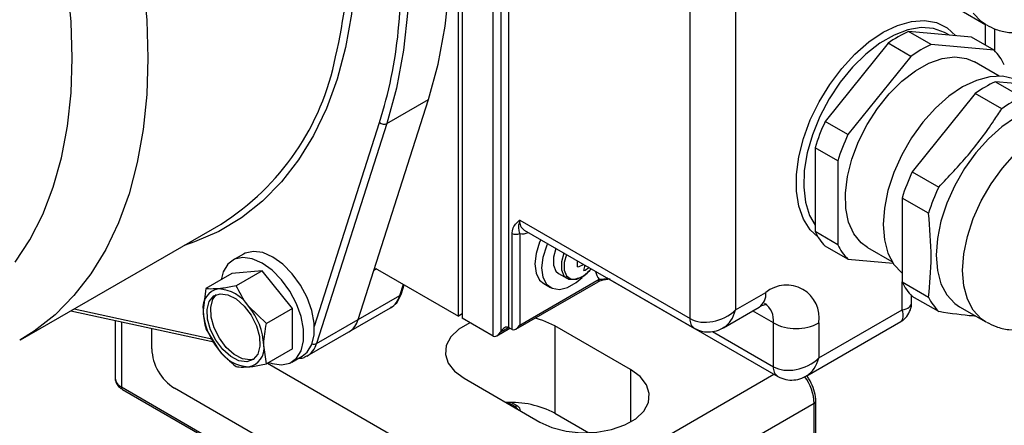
# Model space of a CAD drawing. Header units: millimetres. Extents: x 0 to 420, y 0 to 297.
# Tile 8 of 12: x 349 to 395, y 148 to 167. Entities that reach past the tile are written whole.
import ezdxf

# ---------------------------------------------------------------- set-up
doc = ezdxf.new("R2010")
doc.units = ezdxf.units.MM

msp = doc.modelspace()

# ---------------------------------------------------------------- linework, layer by layer
at = {"color": 7, "linetype": 'Continuous', "lineweight": 25}
for p, q in [((370.060165, 187.391627), (370.060165, 152.688643)), ((369.883388, 152.790727), (369.883388, 187.085441)), ((371.509734, 151.851824), (371.509734, 186.554809)), ((371.863287, 186.350674), (371.863287, 152.05596)), ((372.21684, 186.146538), (372.21684, 152.260095)), ((380.702122, 152.669161), (380.702122, 175.940575)), ((382.823442, 175.532304), (382.823442, 153.077432)), ((393.280131, 167.106912), (394.517568, 166.392555)), ((391.961626, 165.466908), (390.900966, 166.079214)), ((393.837801, 165.816617), (390.900966, 166.079214)), ((392.812656, 165.90828), (392.644286, 166.005478)), ((394.930044, 165.172496), (394.930044, 166.204938)), ((389.948714, 165.529491), (387.011879, 161.876096)), ((391.009374, 164.917185), (389.948714, 165.529491)), ((394.898461, 165.204311), (393.837801, 165.816617)), ((394.898461, 165.204311), (391.961626, 165.466908)), ((391.009374, 164.917185), (388.072539, 161.26379)), ((395.129385, 163.993527), (393.985297, 164.653995)), ((394.96683, 163.732041), (396.204267, 163.017684)), ((397.903665, 163.469444), (394.96683, 163.732041)), ((365.209729, 152.632209), (368.495181, 162.897422)), ((366.550637, 161.774861), (368.495181, 162.897422)), ((394.014578, 163.182317), (391.077743, 159.528923)), ((395.252015, 162.46796), (394.014578, 163.182317)), ((388.072539, 161.26379), (387.011879, 161.876096)), ((366.550637, 161.774861), (363.265185, 151.509648)), ((387.596413, 160.036624), (386.535753, 160.64893)), ((386.535753, 160.64893), (386.535753, 156.732938)), ((387.596413, 160.036624), (387.596413, 156.120632)), ((391.077743, 159.528923), (392.31518, 158.814566)), ((390.601617, 158.301757), (390.601617, 154.385765)), ((391.839054, 157.5874), (390.601617, 158.301757)), ((372.74717, 157.261457), (380.702122, 152.669161)), ((349.432211, 151.672495), (358.801376, 157.081199)), ((372.954318, 156.803612), (380.909269, 152.211317)), ((372.393617, 152.158044), (372.393617, 156.649018)), ((372.74717, 156.649018), (372.74717, 152.362179)), ((387.596413, 156.120632), (386.535753, 156.732938)), ((388.072539, 155.44319), (387.011879, 156.055496)), ((388.985703, 155.993506), (390.129791, 155.333038)), ((359.846442, 155.682285), (359.351467, 155.396542)), ((388.072539, 155.44319), (390.179, 155.254841)), ((366.111444, 154.968224), (369.883388, 152.790727)), ((375.975853, 155.044594), (375.953896, 155.071992)), ((376.046681, 154.95453), (376.082124, 154.997968)), ((359.312142, 154.774176), (358.094951, 154.071507)), ((360.726355, 154.900628), (359.312142, 154.774176)), ((360.726355, 154.900628), (359.509165, 154.197959)), ((362.140569, 153.141359), (360.726355, 154.900628)), ((365.209729, 152.632209), (365.942688, 154.9223)), ((372.74717, 152.362179), (376.459481, 154.50525)), ((374.56174, 154.770161), (374.941772, 154.550772)), ((376.843405, 154.55776), (384.798356, 149.965464)), ((358.094951, 154.071507), (357.968639, 153.055728)), ((367.223618, 153.836776), (367.355828, 154.249856)), ((372.570373, 152.175551), (376.407694, 154.390789)), ((373.868572, 154.304316), (374.18677, 154.120624)), ((390.601617, 154.385765), (391.839054, 153.671408)), ((365.209729, 152.632209), (367.154273, 153.754771)), ((382.823442, 153.077432), (384.237656, 153.89384)), ((391.040956, 153.400317), (391.040956, 153.745509)), ((392.31518, 152.993966), (391.077743, 153.708323)), ((360.923378, 152.43869), (360.089959, 153.245406)), ((362.140569, 153.141359), (360.923378, 152.43869)), ((362.140569, 151.255639), (362.140569, 153.141359)), ((364.772066, 152.049207), (366.71661, 153.171768)), ((382.262701, 152.246331), (383.926934, 153.207073)), ((393.280131, 153.225719), (394.517568, 152.511361)), ((351.792852, 153.035264), (358.45927, 151.588272)), ((370.060165, 152.892778), (369.883388, 152.790727)), ((371.509734, 151.851824), (370.060165, 152.688643)), ((386.712529, 150.83158), (390.601617, 153.076702)), ((353.857369, 152.587147), (353.857369, 149.887213)), ((355.564476, 151.258369), (355.564476, 152.216607)), ((358.094951, 152.185786), (358.675745, 151.233234)), ((363.265185, 151.509648), (365.209729, 152.632209)), ((371.68649, 151.869332), (372.290113, 152.217796)), ((372.393617, 152.158044), (372.21684, 152.260095)), ((377.926728, 150.289283), (374.391194, 152.330303)), ((374.391194, 152.330303), (374.391194, 148.247599)), ((384.591209, 150.423309), (384.591209, 152.464661)), ((386.151788, 150.000479), (390.540916, 152.534268)), ((386.712529, 152.464661), (386.712529, 150.83158)), ((362.827522, 150.926646), (364.772066, 152.049207)), ((360.923378, 150.55297), (360.797066, 151.422912)), ((362.140569, 151.255639), (360.923378, 150.55297)), ((362.101243, 150.633273), (362.596218, 150.919016)), ((360.976552, 150.583667), (373.242145, 143.50289)), ((370.148553, 149.881079), (373.684087, 147.840058)), ((362.81232, 145.849466), (356.625136, 149.421252)), ((354.202049, 149.364548), (361.14278, 145.357749)), ((372.660028, 148.573474), (372.34683, 148.75428)), ((386.500397, 148.707293), (374.302805, 141.665773)), ((386.500397, 147.074211), (386.500397, 148.707293)), ((386.573621, 147.176262), (386.573621, 148.809344)), ((374.391194, 148.247599), (375.971244, 147.335456))]:
    msp.add_line(p, q, dxfattribs=at)
at = {"color": 8, "linetype": 'Continuous', "lineweight": 25}
for p, q in [((394.490704, 165.439704), (394.490704, 166.408063)), ((363.161953, 152.322865), (366.205104, 161.831022)), ((366.058828, 154.989346), (365.942688, 154.9223)), ((376.825945, 154.568569), (376.843405, 154.55776)), ((367.154273, 153.754771), (367.31945, 154.270857)), ((390.601617, 153.076702), (390.601617, 154.385765)), ((351.938129, 153.119131), (358.378176, 151.721274)), ((384.591209, 152.464661), (383.616055, 153.027606)), ((354.150262, 152.523572), (354.150262, 149.479009)), ((371.863287, 152.05596), (372.216869, 152.260078)), ((381.741781, 152.068249), (384.591209, 150.423309)), ((373.242145, 143.50289), (384.617611, 150.069807)), ((377.926728, 150.289283), (377.926728, 147.840058)), ((354.150262, 149.479009), (361.093531, 145.470745)), ((372.535038, 148.561097), (372.200221, 148.754383)), ((372.485057, 148.532244), (372.535038, 148.561097))]:
    msp.add_line(p, q, dxfattribs=at)
at = {"color": 8, "linetype": 'Continuous', "lineweight": 25, "flags": 128}
for points in [[(349.029433, 185.559508), (350.081928, 183.713864), (351.052369, 181.829211), (351.935456, 179.915841), (352.726366, 177.984205), (353.42078, 176.044853), (354.014905, 174.108376), (354.505496, 172.185352), (354.889874, 170.286283), (355.165939, 168.421541), (355.332183, 166.60131), (355.387699, 164.835533)], [(365.110417, 170.244237), (365.054419, 168.52776), (364.886729, 166.885312), (364.608263, 165.325864), (364.220543, 163.857933), (363.725686, 162.489537), (363.126395, 161.228148), (362.425942, 160.080657), (361.628155, 159.053331), (360.737388, 158.15178), (359.758509, 157.380928), (358.696862, 156.744986), (357.558247, 156.247427), (357.078162, 156.086409)], [(394.534392, 166.382966), (394.298559, 166.542097), (393.927399, 166.939938)], [(386.681939, 156.468489), (386.313928, 156.811304), (385.994323, 157.308778), (385.776284, 157.916329), (385.665756, 158.617385), (385.665756, 159.392823), (385.776284, 160.221491), (385.994323, 161.080786), (386.313928, 161.947267), (386.72638, 162.7973), (387.220428, 163.607698), (387.782596, 164.356355), (388.397549, 165.02285), (389.048514, 165.589003), (389.717733, 166.03937), (390.386952, 166.361667), (391.037917, 166.547102), (391.652871, 166.590617), (392.215039, 166.491026), (392.709087, 166.251043), (393.118401, 165.880942)], [(392.644286, 166.005478), (392.585521, 166.037983), (392.072301, 166.220237), (391.49643, 166.259282), (390.874475, 166.153995), (390.224328, 165.907405), (389.564692, 165.526606), (388.914545, 165.022552), (388.29259, 164.409745), (387.716719, 163.705813), (387.203499, 162.931009), (386.767695, 162.10762), (386.421843, 161.259335), (386.175894, 160.410558), (386.036922, 159.585706), (386.008927, 158.808508), (386.092712, 158.101323), (386.285868, 157.484496), (386.535753, 157.039271)], [(355.387699, 164.835533), (355.332183, 163.133853), (355.165939, 161.505565), (354.889874, 159.95956), (354.505496, 158.504284), (354.014905, 157.147684), (353.42078, 155.89717), (352.726366, 154.759571), (351.935456, 153.741101), (351.052369, 152.847321), (350.081928, 152.083115), (349.403973, 151.656258)], [(393.927399, 153.058744), (393.653923, 153.578104), (393.486442, 154.203203), (393.430044, 154.915047), (393.486442, 155.692007), (393.653923, 156.510475), (393.927399, 157.345583), (394.298559, 158.171957), (394.756127, 158.964488), (395.286199, 159.699094), (395.872669, 160.353456), (396.497718, 160.90769), (397.142354, 161.344957), (397.78699, 161.651971), (398.412039, 161.819403), (398.99851, 161.842165), (399.528582, 161.719567), (399.760159, 161.608884)], [(374.92936, 155.663445), (374.825435, 155.285361), (374.825435, 154.928511), (374.937068, 154.660203), (375.145256, 154.516673), (375.421883, 154.517304), (375.729588, 154.662013), (376.015589, 154.918439)], [(394.534392, 152.501773), (394.298559, 152.660903), (393.927399, 153.058744)]]:
    msp.add_lwpolyline(points, dxfattribs=at)
at = {"color": 7, "linetype": 'Continuous', "lineweight": 25, "flags": 128}
for points in [[(368.495181, 162.897422), (368.945896, 164.55821), (369.269687, 166.326091), (369.464705, 168.190967), (369.529835, 170.142186), (369.464705, 172.168602), (369.269687, 174.258641), (368.945896, 176.400363), (368.495181, 178.581536)], [(351.852165, 164.835533), (351.796349, 166.528743), (351.629238, 168.276212), (351.351836, 170.067433), (350.965812, 171.891632), (350.473487, 173.737837), (349.877822, 175.594947), (349.182399, 177.451792)], [(366.550637, 177.458975), (367.001352, 175.277802), (367.325144, 173.13608), (367.520161, 171.046041), (367.585291, 169.019625), (367.520161, 167.068406), (367.325144, 165.20353), (367.001352, 163.435649), (366.550637, 161.774861)], [(349.182399, 155.30172), (349.877822, 156.355648), (350.473487, 157.525017), (350.965812, 158.802797), (351.351836, 160.181301), (351.629238, 161.65224), (351.796349, 163.206767), (351.852165, 164.835533)], [(388.985703, 155.993506), (388.688642, 156.211669), (388.34741, 156.631503), (388.10704, 157.170009), (387.975256, 157.809878), (387.956294, 158.530546), (388.050764, 159.308849), (388.255629, 160.119771), (388.564305, 160.937249), (388.96687, 161.73501), (389.450386, 162.487411), (389.999313, 163.17027), (390.596007, 163.76164), (391.221289, 164.242513), (391.855064, 164.597434), (392.476961, 164.814995), (393.066991, 164.888204), (393.606191, 164.814708), (393.985297, 164.653995)], [(396.05483, 163.747946), (395.816271, 163.862638), (395.286199, 163.985237), (394.699729, 163.962474), (394.07468, 163.795042), (393.430044, 163.488029), (392.785408, 163.050761), (392.160359, 162.496527), (391.573888, 161.842165), (391.043817, 161.107559), (390.586249, 160.315029), (390.215088, 159.488655), (389.941613, 158.653546), (389.774132, 157.835078), (389.717733, 157.058118), (389.774132, 156.346274), (389.941613, 155.721176), (390.215088, 155.201816), (390.586249, 154.803974), (390.602604, 154.791064)], [(398.529704, 162.319232), (398.291145, 162.433924), (397.761073, 162.556522), (397.174603, 162.53376), (396.549553, 162.366328), (395.904918, 162.059314), (395.260282, 161.622047), (394.635233, 161.067813), (394.048762, 160.413451), (393.51869, 159.678845), (393.061123, 158.886314), (392.689962, 158.059941), (392.416487, 157.224832), (392.249005, 156.406364), (392.192607, 155.629404), (392.249005, 154.91756), (392.416487, 154.292461), (392.689962, 153.773101), (393.061123, 153.37526), (393.280131, 153.225719)], [(373.732892, 156.354151), (373.678779, 156.232518), (373.511563, 155.713168), (373.454277, 155.220005), (373.511563, 154.792983), (373.678779, 154.466697), (373.868572, 154.304316)], [(374.05109, 156.170459), (373.996977, 156.048826), (373.829761, 155.529476), (373.772475, 155.036314), (373.829761, 154.609292), (373.996977, 154.283005), (374.260576, 154.083887), (374.599203, 154.02807), (374.985425, 154.120076), (375.387952, 154.35245), (375.665193, 154.592195)], [(374.432724, 155.950146), (374.317855, 155.538703), (374.317855, 155.163606), (374.435196, 154.881577), (374.56174, 154.770161)], [(361.037377, 150.61878), (361.191715, 150.566023), (361.63003, 150.504947), (362.015826, 150.58974), (362.326683, 150.815476), (362.544535, 151.169034), (362.656721, 151.629867), (362.656721, 152.171195), (362.544535, 152.761555), (362.326683, 153.36664), (362.015826, 153.951283), (361.63003, 154.481507), (361.191715, 154.926498), (360.726355, 155.260395), (360.260995, 155.463791), (359.822681, 155.524868), (359.436884, 155.440074), (359.126027, 155.214339), (358.908175, 154.860781), (358.806897, 154.482504)], [(362.596218, 150.919016), (362.821658, 151.101218), (363.03951, 151.454777), (363.151696, 151.91561), (363.151696, 152.456937), (363.03951, 153.047298), (362.821658, 153.652383), (362.510801, 154.237026), (362.125004, 154.76725), (361.68669, 155.212241), (361.22133, 155.546137), (360.75597, 155.749534), (360.317655, 155.810611), (359.931859, 155.725817), (359.846442, 155.682285)], [(374.812757, 155.730758), (374.697888, 155.319315), (374.697888, 154.944218), (374.815229, 154.662189), (375.034063, 154.511319), (375.324835, 154.511983), (375.490262, 154.572344)], [(365.942688, 154.9223), (365.953117, 154.946286), (365.967517, 154.965701), (365.985528, 154.980058), (366.006697, 154.988997), (366.030495, 154.992294), (366.056323, 154.989867), (366.083533, 154.981776), (366.111444, 154.968224)], [(376.015589, 154.918439), (376.026816, 154.931255), (376.046681, 154.95453)], [(358.764134, 153.834002), (359.125575, 153.785563), (359.5122, 153.585768), (359.886163, 153.254172), (360.210859, 152.823236), (360.454504, 152.335141), (360.593248, 151.837668), (360.61351, 151.37951), (360.513307, 151.005517), (360.302447, 150.752297), (360.001571, 150.644637), (359.64013, 150.693076), (359.253505, 150.892872), (358.879541, 151.224467), (358.554845, 151.655404), (358.3112, 152.143498), (358.172456, 152.640972), (358.152194, 153.099129), (358.252397, 153.473122), (358.463257, 153.726342), (358.764134, 153.834002)], [(360.337713, 150.779202), (360.169509, 150.741586), (359.808068, 150.790024), (359.421443, 150.98982), (359.047479, 151.321416), (358.722783, 151.752352), (358.479138, 152.240446), (358.340394, 152.73792), (358.320132, 153.196077), (358.420335, 153.570071), (358.59593, 153.796386)], [(374.391194, 152.330303), (373.821887, 152.587787), (373.46764, 152.693532)], [(370.431489, 152.474282), (370.419717, 152.468985), (369.908323, 152.173764), (369.534174, 151.81647), (369.319014, 151.417868), (369.275347, 151.001124), (369.405711, 150.590456), (369.70253, 150.209733), (370.148553, 149.881079)], [(373.684087, 147.840058), (374.253394, 147.582575), (374.912898, 147.411225), (375.624272, 147.335967), (376.346172, 147.361176), (377.036646, 147.485385), (377.655564, 147.701377), (378.166958, 147.996598), (378.541107, 148.353892), (378.756267, 148.752494), (378.799934, 149.169238), (378.66957, 149.579905), (378.372751, 149.960629), (377.926728, 150.289283)]]:
    msp.add_lwpolyline(points, dxfattribs=at)
at = {"color": 7, "linetype": 'Continuous', "lineweight": 25}
for centre, radius, start, end in [((334.162585, 169.140198), 33.058775, 354.69948, 11.2589874), ((393.23479, 160.93685), 5.64718, 114.4105647, 125.5840588), ((394.29545, 160.324544), 5.64718, 114.4105647, 125.5840588), ((393.180684, 163.490968), 2.42617, 25.275392, 44.925951), ((352.385084, 167.20877), 11.989015, 302.3561796, 348.902404), ((397.300654, 158.589676), 5.64718, 114.4105647, 125.5840588), ((398.53809, 157.875319), 5.64718, 114.4105647, 125.5840588), ((366.418857, 162.055116), 0.309691, 226.3528722, 295.1835182), ((395.777891, 157.769036), 9.680439, 154.8959254, 162.6927149), ((396.838551, 157.15673), 9.680439, 154.8959254, 162.6927149), ((399.843755, 155.421862), 9.680439, 154.8959254, 162.6927149), ((401.081191, 154.707505), 9.680439, 154.8959254, 162.6927149), ((372.570394, 156.990196), 0.384255, 242.6096722, 297.3903278), ((388.729656, 157.768839), 2.42617, 205.275392, 224.925951), ((389.790316, 157.156533), 2.42617, 205.275392, 224.925951), ((366.120886, 155.22091), 9.318971, 359.177555, 0.822445), ((374.870255, 157.194371), 2.182601, 285.1017419, 293.566471), ((374.36779, 155.298556), 1.429953, 344.2684463, 354.6692972), ((375.230132, 156.068834), 1.266952, 293.9372846, 306.0573389), ((358.836734, 153.197135), 0.879538, 100.5467783, 189.2518784), ((358.566541, 152.239564), 1.825519, 33.4349144, 86.5704627), ((385.203769, 152.709406), 1.528482, 350.785963, 129.2032852), ((392.79552, 155.421666), 2.42617, 205.275392, 224.925951), ((394.032957, 154.707309), 2.42617, 205.275392, 224.925951), ((357.730533, 151.281554), 3.069789, 2.6392874, 39.7720725), ((361.035171, 153.197085), 3.069789, 182.6392874, 219.7720725), ((364.264619, 152.885929), 0.978574, 301.235578, 344.9729458), ((364.253008, 152.894645), 0.992062, 301.5478979, 344.6606259), ((385.651869, 154.511728), 2.305533, 242.6096722, 297.3903278), ((357.8673, 151.363161), 2.305207, 182.6054785, 237.3945217), ((359.92897, 151.281504), 0.879538, 280.5467783, 9.2518784), ((360.199163, 152.239075), 1.825519, 213.4349144, 266.5704627), ((372.320771, 144.298897), 4.458575, 62.3306296, 92.7862806), ((372.535038, 148.356962), 0.25, 0, 60.0026883)]:
    msp.add_arc(centre, radius, start, end, dxfattribs=at)
at = {"color": 8, "linetype": 'Continuous', "lineweight": 25}
for centre, radius, start, end in [((342.757563, 170.037206), 22.000275, 346.4993844, 0.5391824), ((345.483139, 168.309101), 21.71095, 342.6397668, 354.1235148), ((373.222856, 157.200893), 0.479526, 172.7441704, 235.9436492), ((372.892459, 157.248864), 0.617191, 256.3845734, 294.9258851), ((376.931796, 154.942495), 0.643634, 185.8312857, 222.7918993), ((376.34056, 154.490109), 0.119881, 304.0563508, 7.2558296), ((366.209162, 154.00849), 0.978574, 301.235578, 344.9729458), ((367.083951, 153.884559), 0.147615, 298.4495406, 341.1131798), ((383.524127, 153.802994), 0.719288, 304.0563508, 7.2558296), ((383.640224, 152.585881), 0.95868, 352.7358399, 56.0266613), ((381.177697, 152.608571), 0.479419, 172.7393937, 235.9912334), ((362.313781, 151.769376), 0.986219, 299.7110183, 344.7306758), ((363.138022, 151.757618), 0.278674, 252.4445095, 297.1494579), ((385.066784, 150.362719), 0.479419, 172.7393937, 235.9912334), ((354.357826, 149.93712), 0.502939, 185.6947993, 245.6253417), ((384.255073, 148.616974), 2.24714, 2.3034991, 36.9125052), ((354.269183, 149.463868), 0.119881, 172.7441705, 235.9436491), ((372.608268, 148.458877), 0.125744, 65.692881, 125.6175775), ((372.344809, 148.255906), 0.359624, 29.3705289, 58.0642221), ((386.4485, 148.821828), 0.125745, 294.3759187, 354.2907395)]:
    msp.add_arc(centre, radius, start, end, dxfattribs=at)
for centre, major_axis, ratio, start_param, end_param in [((389.540956, 153.689008), (1.494891, -0.335309), 0.36890187, 5.580345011, 6.365743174), ((381.762782, 153.689738), (-0.188648, 1.548772), 0.711533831, 3.44261503, 4.221095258), ((389.540956, 153.689008), (-1.037807, 1.126987), 0.369020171, 3.058999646, 3.844479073), ((385.651869, 151.443886), (-0.188648, 1.548772), 0.711533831, 3.44261503, 4.221095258)]:
    msp.add_ellipse(centre, major_axis=major_axis, ratio=ratio, start_param=start_param, end_param=end_param, dxfattribs=at)
at = {"color": 7, "linetype": 'Continuous', "lineweight": 25}
for centre, major_axis, ratio, start_param, end_param in [((381.762782, 153.689738), (1.435658, 0.610847), 0.711485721, 3.633036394, 5.20383272), ((372.040064, 151.953909), (0.176784, 0.306182), 0.577334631, 0.000040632, 1.570836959), ((372.570394, 152.46423), (0.176784, 0.306182), 0.577334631, 3.141633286, 4.712429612), ((371.68651, 152.158011), (0.176784, 0.306182), 0.577334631, 3.141633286, 4.712429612), ((385.651869, 151.443886), (1.435658, 0.610847), 0.711485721, 3.633036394, 5.20383272)]:
    msp.add_ellipse(centre, major_axis=major_axis, ratio=ratio, start_param=start_param, end_param=end_param, dxfattribs=at)
for points, knots in [([(394.54963, 166.388542), (394.693027, 166.311728), (395.017093, 166.138135), (395.582985, 166.019839), (396.205037, 166.005009), (396.841196, 166.116019), (397.485941, 166.347915), (398.131832, 166.703677), (398.761696, 167.178221), (399.354145, 167.756941), (399.890171, 168.419138), (400.356174, 169.144914), (400.741566, 169.916659), (401.036512, 170.71801), (401.230996, 171.533838), (401.313533, 172.349583), (401.271987, 173.114088), (401.113095, 173.801011), (400.857404, 174.393399), (400.503401, 174.895577), (400.131014, 175.268469), (399.852006, 175.419865), (399.747389, 175.476633)], [0, 0, 0, 0, 0.036966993, 0.083542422, 0.130224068, 0.178322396, 0.228776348, 0.281768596, 0.336520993, 0.391768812, 0.446835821, 0.501723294, 0.556660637, 0.611904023, 0.667754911, 0.724534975, 0.782346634, 0.833159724, 0.881507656, 0.927818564, 0.972934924, 1, 1, 1, 1]), ([(392.31518, 158.814566), (392.782031, 159.303388), (393.722124, 160.287724), (394.653745, 161.543258), (395.133347, 162.284544), (395.252015, 162.46796)], [0, 0, 0, 0, 0.426081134, 0.857995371, 1, 1, 1, 1]), ([(394.54963, 152.507349), (394.693027, 152.430535), (395.017093, 152.256941), (395.582985, 152.138645), (396.205037, 152.123815), (396.841196, 152.234825), (397.485941, 152.466721), (398.131832, 152.822484), (398.761696, 153.297028), (399.354145, 153.875748), (399.890171, 154.537944), (400.356174, 155.263721), (400.741566, 156.035465), (401.036512, 156.836816), (401.230996, 157.652644), (401.313533, 158.468389), (401.271987, 159.232894), (401.113095, 159.919817), (400.857404, 160.512206), (400.503401, 161.014383), (400.131014, 161.387275), (399.852006, 161.538671), (399.747389, 161.595439)], [0, 0, 0, 0, 0.036966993, 0.083542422, 0.130224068, 0.178322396, 0.228776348, 0.281768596, 0.336520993, 0.391768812, 0.446835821, 0.501723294, 0.556660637, 0.611904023, 0.667754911, 0.724534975, 0.782346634, 0.833159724, 0.881507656, 0.927818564, 0.972934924, 1, 1, 1, 1]), ([(372.393617, 156.649018), (372.399462, 156.714556), (372.4154, 156.89328), (372.549313, 157.093492), (372.67963, 157.204928), (372.746593, 157.260974), (372.74717, 157.261457)], [0, 0, 0, 0, 0.222014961, 0.605446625, 0.996598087, 1, 1, 1, 1]), ([(372.74717, 157.261457), (372.746858, 157.260458), (372.745315, 157.255516), (372.739921, 157.237892), (372.710832, 157.13675), (372.685707, 156.967954), (372.696473, 156.80664), (372.734643, 156.687966), (372.74717, 156.649018)], [0, 0, 0, 0, 0.004243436, 0.020989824, 0.07518497, 0.441728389, 0.816781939, 1, 1, 1, 1]), ([(391.839054, 153.671408), (391.897615, 154.284209), (392.015828, 155.52121), (391.898339, 156.894452), (391.839054, 157.5874)], [0, 0, 0, 0, 0.495393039, 1, 1, 1, 1]), ([(375.564037, 154.577116), (375.599563, 154.590981), (375.7383, 154.645127), (375.898257, 154.773244), (375.996322, 154.903917), (376.012391, 154.925328)], [0, 0, 0, 0, 0.223486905, 0.872763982, 1, 1, 1, 1]), ([(376.410572, 154.390684), (376.417042, 154.394915), (376.450488, 154.416789), (376.567469, 154.461226), (376.748873, 154.507382), (376.897139, 154.52198), (376.970797, 154.529233)], [0, 0, 0, 0, 0.05850584, 0.30247885, 0.653477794, 1, 1, 1, 1]), ([(358.675745, 154.061814), (358.512105, 154.054086), (358.291699, 154.043676), (358.135245, 154.065807), (358.094951, 154.071507)], [0, 0, 0, 0, 0.742452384, 1, 1, 1, 1]), ([(359.509165, 154.197959), (359.289114, 154.154076), (358.988239, 154.094075), (358.741915, 154.068645), (358.675745, 154.061814)], [0, 0, 0, 0, 0.731369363, 1, 1, 1, 1]), ([(360.089959, 153.245406), (360.073326, 153.266327), (359.836342, 153.564406), (359.666804, 153.892703), (359.509165, 154.197959)], [0, 0, 0, 0, 0.0701852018, 1, 1, 1, 1]), ([(366.736953, 153.204586), (366.781384, 153.227033), (366.937356, 153.30583), (367.103242, 153.532029), (367.188002, 153.746609), (367.223618, 153.836776)], [0, 0, 0, 0, 0.187621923, 0.658638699, 1, 1, 1, 1]), ([(383.926934, 153.207073), (383.972075, 153.231527), (384.101372, 153.301573), (384.254742, 153.343765), (384.271611, 153.343133), (384.279848, 153.342824)], [0, 0, 0, 0, 0.215363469, 0.616877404, 1, 1, 1, 1]), ([(390.520452, 152.529942), (390.533642, 152.534881), (390.653759, 152.579859), (390.835759, 152.768381), (390.999212, 153.065363), (391.056096, 153.303525), (391.039672, 153.415864), (391.039003, 153.420438)], [0, 0, 0, 0, 0.03896629, 0.354837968, 0.685526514, 0.987195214, 1, 1, 1, 1]), ([(357.968639, 153.055728), (357.968765, 153.033454), (357.970562, 152.716099), (358.035018, 152.441299), (358.094951, 152.185786)], [0, 0, 0, 0, 0.070185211, 1, 1, 1, 1]), ([(394.038931, 152.787673), (393.997932, 152.789416), (393.506292, 152.81032), (392.884824, 152.906138), (392.31518, 152.993966)], [0, 0, 0, 0, 0.083390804, 1, 1, 1, 1]), ([(360.797066, 151.422912), (360.797192, 151.445331), (360.798989, 151.764761), (360.863446, 152.113981), (360.923378, 152.43869)], [0, 0, 0, 0, 0.070185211, 1, 1, 1, 1]), ([(380.909269, 152.211317), (381.031175, 152.155387), (381.270193, 152.045725), (381.661732, 152.034955), (382.003067, 152.10661), (382.191452, 152.215801), (382.272208, 152.262607)], [0, 0, 0, 0, 0.278259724, 0.545580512, 0.805203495, 1, 1, 1, 1]), ([(358.675745, 151.233234), (358.692631, 151.212458), (358.933209, 150.916454), (359.23166, 150.662577), (359.509165, 150.426518)], [0, 0, 0, 0, 0.070185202, 1, 1, 1, 1]), ([(362.41198, 150.812657), (362.491677, 150.815117), (362.630417, 150.819399), (362.740898, 150.893934), (362.787915, 150.925653)], [0, 0, 0, 0, 0.574431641, 1, 1, 1, 1]), ([(359.509165, 150.426518), (359.549459, 150.420818), (359.705913, 150.398688), (359.926318, 150.409097), (360.089959, 150.416825)], [0, 0, 0, 0, 0.257547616, 1, 1, 1, 1]), ([(360.089959, 150.416825), (360.156129, 150.423657), (360.402452, 150.449087), (360.703327, 150.509087), (360.923378, 150.55297)], [0, 0, 0, 0, 0.268630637, 1, 1, 1, 1]), ([(353.860709, 149.887641), (353.859602, 149.882384), (353.842314, 149.80031), (353.91049, 149.638813), (354.036507, 149.47191), (354.153773, 149.395858), (354.202049, 149.364548)], [0, 0, 0, 0, 0.0251584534, 0.3927717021, 0.7500138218, 1, 1, 1, 1]), ([(384.798356, 149.965464), (384.920262, 149.909534), (385.159281, 149.799873), (385.550819, 149.789103), (385.892154, 149.860758), (386.080539, 149.969948), (386.161295, 150.016755)], [0, 0, 0, 0, 0.278259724, 0.545580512, 0.805203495, 1, 1, 1, 1]), ([(386.573621, 148.809344), (386.570509, 148.881761), (386.561612, 149.088857), (386.461001, 149.449609), (386.310625, 149.788408), (386.182393, 149.950223), (386.147895, 149.993757)], [0, 0, 0, 0, 0.185243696, 0.529756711, 0.873489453, 1, 1, 1, 1])]:
    msp.add_open_spline(points, degree=3, knots=knots, dxfattribs=at)
at = {"color": 8, "linetype": 'Continuous', "lineweight": 25}
msp.add_open_spline([(376.459481, 154.50525), (376.505955, 154.509792), (376.636951, 154.522592), (376.793251, 154.52618), (376.8941, 154.528494)], degree=3, knots=[0, 0, 0, 0, 0.354773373, 1, 1, 1, 1], dxfattribs=at)

doc.saveas('drawing.dxf')
